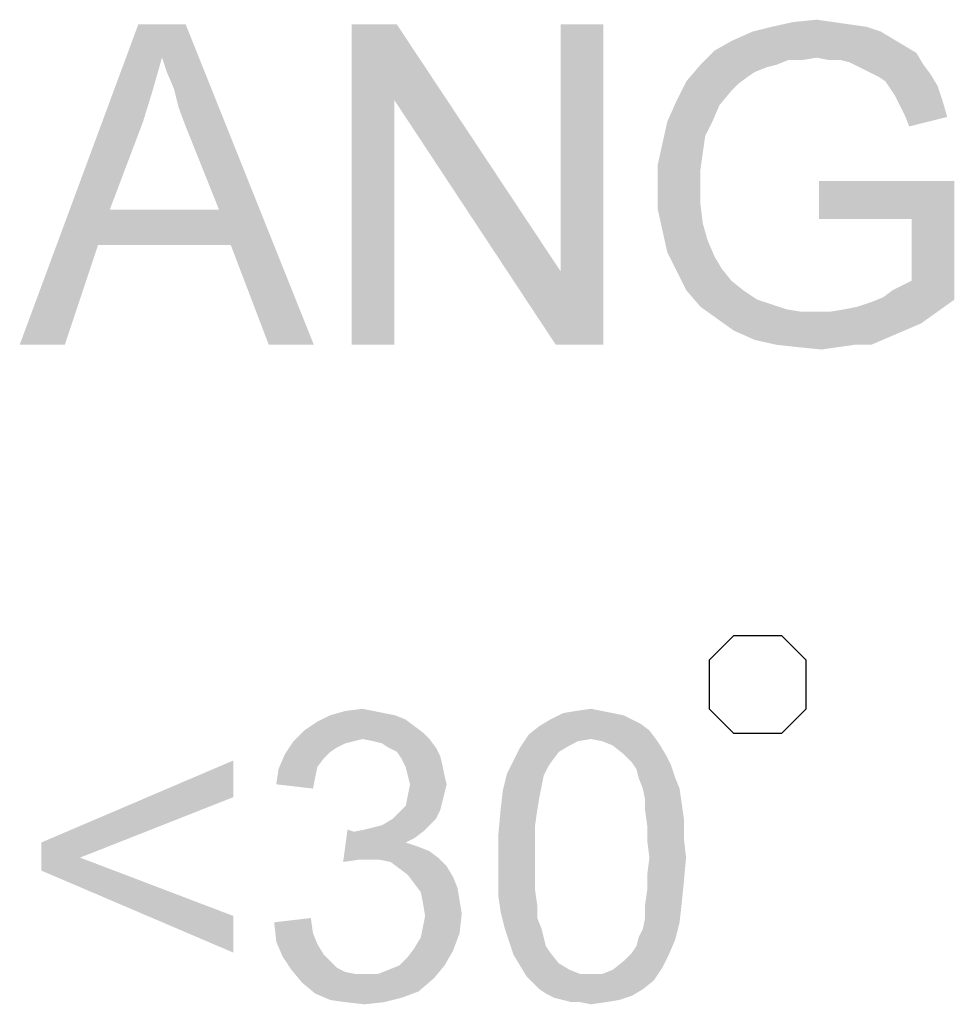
# Model space of a CAD drawing. Extents: x 0 to 841, y 0 to 594.
# Tile 85 of 102: x 805.56 to 811.98, y 50.32 to 57.08. Entities that reach past the tile are written whole.
import ezdxf

# ---------------------------------------------------------------- set-up
doc = ezdxf.new("R2010")
doc.units = 0
doc.header["$LTSCALE"] = 46.255
doc.header["$MEASUREMENT"] = 0
doc.layers.get('0').update_dxf_attribs({"linetype": 'CONTINUOUS'})

msp = doc.modelspace()

# ---------------------------------------------------------------- linework, layer by layer
at = {"color": 6, "linetype": 'Continuous'}
msp.add_lwpolyline([(810.29857, 52.68333), (810.29857, 52.35), (810.46524, 52.18333), (810.79858, 52.18333), (810.9652, 52.35), (810.9652, 52.68333), (810.79858, 52.85), (810.46524, 52.85), (810.29857, 52.68333)], dxfattribs=at)
at = {"color": 1, "linetype": 'Continuous'}
for points in [[(810.87509, 57.0663), (811.03806, 57.08259), (811.15213, 57.0663)], [(806.54028, 56.82185), (805.5625, 54.85), (806.37731, 57.05)], [(806.37731, 57.05), (806.70324, 57.05), (806.54028, 56.82185)], [(806.57287, 56.72407), (806.54028, 56.82185), (806.70324, 57.05)], [(806.62176, 56.61), (806.57287, 56.72407), (806.70324, 57.05)], [(806.65435, 56.47963), (806.62176, 56.61), (806.70324, 57.05)], [(806.70324, 56.34926), (806.65435, 56.47963), (806.70324, 57.05)], [(806.93139, 55.77889), (806.70324, 56.34926), (806.70324, 57.05)], [(807.01287, 55.53444), (806.93139, 55.77889), (806.70324, 57.05)], [(807.27361, 54.85), (807.01287, 55.53444), (806.70324, 57.05)], [(807.27361, 54.85), (806.70324, 57.05), (807.58324, 54.85)], [(808.15361, 57.05), (808.13731, 56.52852), (807.84398, 54.85)], [(808.15361, 57.05), (807.84398, 54.85), (807.84398, 57.05)], [(808.13731, 56.52852), (808.15361, 57.05), (809.27806, 55.35519)], [(809.24546, 54.85), (809.27806, 55.35519), (809.57139, 57.05)], [(809.24546, 54.85), (809.57139, 57.05), (809.57139, 54.85)], [(809.57139, 57.05), (809.27806, 55.35519), (809.27806, 57.05)], [(811.38028, 57.0337), (810.59806, 57.00111), (810.72843, 57.0337)], [(810.59806, 57.00111), (811.38028, 57.0337), (811.47806, 57.00111)], [(811.15213, 57.0663), (811.2662, 57.05), (810.72843, 57.0337)], [(811.15213, 57.0663), (810.72843, 57.0337), (810.87509, 57.0663)], [(810.72843, 57.0337), (811.2662, 57.05), (811.38028, 57.0337)], [(811.47806, 57.00111), (811.55954, 56.95222), (810.45139, 56.93593)], [(811.47806, 57.00111), (810.45139, 56.93593), (810.59806, 57.00111)], [(810.45139, 56.93593), (811.55954, 56.95222), (811.64102, 56.90333)], [(811.03806, 56.82185), (810.23954, 56.77296), (810.33731, 56.87074)], [(811.64102, 56.90333), (810.33731, 56.87074), (810.45139, 56.93593)], [(810.33731, 56.87074), (811.64102, 56.90333), (811.7225, 56.85444)], [(810.33731, 56.87074), (811.7225, 56.85444), (811.03806, 56.82185)], [(806.54028, 56.82185), (806.47509, 56.5937), (805.5625, 54.85)], [(811.03806, 56.82185), (810.8425, 56.80555), (810.23954, 56.77296)], [(810.23954, 56.77296), (810.8425, 56.80555), (810.76102, 56.77296)], [(810.8425, 56.80555), (811.03806, 56.82185), (810.94028, 56.80555)], [(811.11954, 56.80555), (811.03806, 56.82185), (811.7225, 56.85444)], [(811.20102, 56.80555), (811.11954, 56.80555), (811.7225, 56.85444)], [(811.2662, 56.78926), (811.20102, 56.80555), (811.7225, 56.85444)], [(811.2662, 56.78926), (811.7225, 56.85444), (811.77139, 56.77296)], [(810.76102, 56.77296), (810.69583, 56.75667), (810.14176, 56.65889)], [(810.76102, 56.77296), (810.14176, 56.65889), (810.23954, 56.77296)], [(810.69583, 56.75667), (810.61435, 56.72407), (810.14176, 56.65889)], [(811.77139, 56.77296), (811.33139, 56.75667), (811.2662, 56.78926)], [(811.39657, 56.72407), (811.33139, 56.75667), (811.77139, 56.77296)], [(811.39657, 56.72407), (811.77139, 56.77296), (811.82028, 56.70778)], [(810.61435, 56.72407), (810.56546, 56.69148), (810.14176, 56.65889)], [(810.14176, 56.65889), (810.56546, 56.69148), (810.50028, 56.64259)], [(811.82028, 56.70778), (811.46176, 56.69148), (811.39657, 56.72407)], [(811.51065, 56.65889), (811.46176, 56.69148), (811.82028, 56.70778)], [(811.51065, 56.65889), (811.82028, 56.70778), (811.86917, 56.6263)], [(810.50028, 56.64259), (810.07657, 56.52852), (810.14176, 56.65889)], [(810.50028, 56.64259), (810.45139, 56.5937), (810.07657, 56.52852)], [(811.86917, 56.6263), (811.54324, 56.61), (811.51065, 56.65889)], [(811.57583, 56.56111), (811.54324, 56.61), (811.86917, 56.6263)], [(811.57583, 56.56111), (811.86917, 56.6263), (811.90176, 56.52852)], [(806.47509, 56.5937), (806.40991, 56.38185), (805.5625, 54.85)], [(810.07657, 56.52852), (810.45139, 56.5937), (810.36991, 56.49593)], [(811.90176, 56.52852), (811.60843, 56.49593), (811.57583, 56.56111)], [(807.84398, 54.85), (808.13731, 56.52852), (808.13731, 54.85)], [(809.27806, 55.35519), (809.24546, 54.85), (808.13731, 56.52852)], [(810.36991, 56.49593), (810.01139, 56.38185), (810.07657, 56.52852)], [(810.01139, 56.38185), (810.36991, 56.49593), (810.32102, 56.38185)], [(811.64102, 56.43074), (811.60843, 56.49593), (811.90176, 56.52852)], [(811.64102, 56.43074), (811.90176, 56.52852), (811.93435, 56.41444)], [(811.93435, 56.41444), (811.67361, 56.34926), (811.64102, 56.43074)], [(806.40991, 56.38185), (806.18176, 55.77889), (805.5625, 54.85)], [(810.32102, 56.38185), (810.27213, 56.28407), (809.9788, 56.23519)], [(810.32102, 56.38185), (809.9788, 56.23519), (810.01139, 56.38185)], [(809.9788, 56.23519), (810.27213, 56.28407), (810.25583, 56.17)], [(810.25583, 56.17), (809.9462, 56.08852), (809.9788, 56.23519)], [(809.9462, 56.08852), (810.25583, 56.17), (810.23954, 56.05593)], [(810.23954, 56.05593), (809.9462, 55.92556), (809.9462, 56.08852)], [(810.23954, 56.05593), (810.23954, 55.94185), (809.9462, 55.92556)], [(809.9462, 55.92556), (810.23954, 55.94185), (810.23954, 55.81148)], [(810.23954, 55.81148), (809.9462, 55.77889), (809.9462, 55.92556)], [(811.98324, 55.97444), (811.05435, 55.7137), (811.05435, 55.97444)], [(811.68991, 55.7137), (811.05435, 55.7137), (811.98324, 55.97444)], [(811.68991, 55.29), (811.68991, 55.7137), (811.98324, 55.97444)], [(811.68991, 55.29), (811.98324, 55.97444), (811.98324, 55.15963)], [(809.9462, 55.77889), (810.23954, 55.81148), (810.25583, 55.68111)], [(806.18176, 55.77889), (806.10028, 55.53444), (805.5625, 54.85)], [(806.18176, 55.77889), (806.93139, 55.77889), (806.10028, 55.53444)], [(807.01287, 55.53444), (806.10028, 55.53444), (806.93139, 55.77889)], [(810.25583, 55.68111), (809.9788, 55.63222), (809.9462, 55.77889)], [(809.9788, 55.63222), (810.25583, 55.68111), (810.28843, 55.56704)], [(810.28843, 55.56704), (810.01139, 55.48556), (809.9788, 55.63222)], [(805.5625, 54.85), (806.10028, 55.53444), (805.87213, 54.85)], [(810.01139, 55.48556), (810.28843, 55.56704), (810.33731, 55.45296)], [(810.33731, 55.45296), (810.07657, 55.35519), (810.01139, 55.48556)], [(810.33731, 55.45296), (810.3862, 55.37148), (810.07657, 55.35519)], [(810.07657, 55.35519), (810.3862, 55.37148), (810.45139, 55.29)], [(810.45139, 55.29), (810.14176, 55.22482), (810.07657, 55.35519)], [(810.14176, 55.22482), (810.45139, 55.29), (810.53287, 55.22482)], [(811.49435, 55.17593), (811.62472, 55.25741), (811.68991, 55.29)], [(811.98324, 55.15963), (811.49435, 55.17593), (811.68991, 55.29)], [(811.49435, 55.17593), (811.55954, 55.22482), (811.62472, 55.25741)], [(810.53287, 55.22482), (810.23954, 55.11074), (810.14176, 55.22482)], [(810.53287, 55.22482), (810.63065, 55.15963), (810.23954, 55.11074)], [(810.63065, 55.15963), (810.72843, 55.12704), (810.23954, 55.11074)], [(810.23954, 55.11074), (810.72843, 55.12704), (810.8262, 55.09445)], [(811.13583, 55.07815), (811.23361, 55.09445), (811.98324, 55.15963)], [(811.13583, 55.07815), (811.98324, 55.15963), (811.86917, 55.07815)], [(811.23361, 55.09445), (811.31509, 55.11074), (811.98324, 55.15963)], [(811.31509, 55.11074), (811.41287, 55.14333), (811.98324, 55.15963)], [(811.98324, 55.15963), (811.41287, 55.14333), (811.49435, 55.17593)], [(810.8262, 55.09445), (810.35361, 55.02926), (810.23954, 55.11074)], [(810.8262, 55.09445), (810.92398, 55.07815), (810.35361, 55.02926)], [(811.13583, 55.07815), (811.86917, 55.07815), (810.35361, 55.02926)], [(811.03806, 55.07815), (811.13583, 55.07815), (810.35361, 55.02926)], [(810.92398, 55.07815), (811.03806, 55.07815), (810.35361, 55.02926)], [(810.35361, 55.02926), (811.86917, 55.07815), (811.75509, 54.99667)], [(811.75509, 54.99667), (810.46769, 54.94778), (810.35361, 55.02926)], [(810.46769, 54.94778), (811.75509, 54.99667), (811.64102, 54.94778)], [(811.64102, 54.94778), (810.61435, 54.88259), (810.46769, 54.94778)], [(811.64102, 54.94778), (811.52694, 54.89889), (810.61435, 54.88259)], [(810.76102, 54.85), (810.61435, 54.88259), (811.52694, 54.89889)], [(811.2988, 54.85), (810.76102, 54.85), (811.52694, 54.89889)], [(811.2988, 54.85), (810.90769, 54.8337), (810.76102, 54.85)], [(810.90769, 54.8337), (811.2988, 54.85), (811.18472, 54.8337)], [(811.2988, 54.85), (811.52694, 54.89889), (811.41287, 54.85)], [(811.18472, 54.8337), (811.07065, 54.81741), (810.90769, 54.8337)]]:
    msp.add_solid(points, dxfattribs=at)
at = {"color": 6, "linetype": 'Continuous'}
for points in [[(807.79954, 52.33518), (807.91806, 52.35), (807.99213, 52.33518)], [(809.38472, 52.33518), (809.48843, 52.35), (809.5625, 52.33518)], [(808.14028, 52.30556), (808.21435, 52.27593), (807.60694, 52.26111)], [(808.14028, 52.30556), (807.60694, 52.26111), (807.69583, 52.30556)], [(807.60694, 52.26111), (808.21435, 52.27593), (808.27361, 52.23148)], [(807.99213, 52.33518), (808.0662, 52.32037), (807.69583, 52.30556)], [(807.99213, 52.33518), (807.69583, 52.30556), (807.79954, 52.33518)], [(807.69583, 52.30556), (808.0662, 52.32037), (808.14028, 52.30556)], [(809.76991, 52.27593), (809.82917, 52.2463), (809.13287, 52.23148)], [(809.76991, 52.27593), (809.13287, 52.23148), (809.20694, 52.27593)], [(809.63657, 52.32037), (809.71065, 52.30556), (809.20694, 52.27593)], [(809.63657, 52.32037), (809.20694, 52.27593), (809.29583, 52.32037)], [(809.20694, 52.27593), (809.71065, 52.30556), (809.76991, 52.27593)], [(809.5625, 52.33518), (809.29583, 52.32037), (809.38472, 52.33518)], [(809.29583, 52.32037), (809.5625, 52.33518), (809.63657, 52.32037)], [(808.27361, 52.23148), (807.51806, 52.20185), (807.60694, 52.26111)], [(807.51806, 52.20185), (808.27361, 52.23148), (808.33287, 52.18704)], [(809.88843, 52.20185), (809.0588, 52.17222), (809.13287, 52.23148)], [(809.13287, 52.23148), (809.82917, 52.2463), (809.88843, 52.20185)], [(808.33287, 52.18704), (807.44398, 52.12778), (807.51806, 52.20185)], [(808.33287, 52.18704), (807.91806, 52.14259), (807.44398, 52.12778)], [(807.44398, 52.12778), (807.91806, 52.14259), (807.8588, 52.12778)], [(807.91806, 52.14259), (808.33287, 52.18704), (808.37731, 52.14259)], [(808.37731, 52.14259), (807.99213, 52.12778), (807.91806, 52.14259)], [(808.05139, 52.11296), (807.99213, 52.12778), (808.37731, 52.14259)], [(808.09583, 52.08333), (808.05139, 52.11296), (808.37731, 52.14259)], [(808.09583, 52.08333), (808.37731, 52.14259), (808.42176, 52.08333)], [(809.48843, 52.14259), (808.99954, 52.08333), (809.0588, 52.17222)], [(809.48843, 52.14259), (809.39954, 52.12778), (808.99954, 52.08333)], [(809.48843, 52.14259), (809.0588, 52.17222), (809.88843, 52.20185)], [(809.48843, 52.14259), (809.88843, 52.20185), (809.93287, 52.14259)], [(809.93287, 52.14259), (809.5625, 52.12778), (809.48843, 52.14259)], [(809.63657, 52.09815), (809.5625, 52.12778), (809.93287, 52.14259)], [(809.63657, 52.09815), (809.93287, 52.14259), (809.9625, 52.09815)], [(807.8588, 52.12778), (807.79954, 52.11296), (807.38472, 52.03889)], [(807.8588, 52.12778), (807.38472, 52.03889), (807.44398, 52.12778)], [(807.79954, 52.11296), (807.74028, 52.08333), (807.38472, 52.03889)], [(807.74028, 52.08333), (807.69583, 52.0537), (807.38472, 52.03889)], [(808.42176, 52.08333), (808.15509, 52.0537), (808.09583, 52.08333)], [(808.15509, 52.0537), (808.42176, 52.08333), (808.45139, 52.02407)], [(809.2662, 52.0537), (808.95509, 51.99444), (808.99954, 52.08333)], [(809.39954, 52.12778), (809.34028, 52.09815), (808.99954, 52.08333)], [(808.99954, 52.08333), (809.34028, 52.09815), (809.2662, 52.0537)], [(809.9625, 52.09815), (809.71065, 52.03889), (809.63657, 52.09815)], [(809.71065, 52.03889), (809.9625, 52.09815), (810.00694, 52.02407)], [(807.65139, 52.00926), (807.34028, 51.93519), (807.38472, 52.03889)], [(807.65139, 52.00926), (807.60694, 51.95), (807.34028, 51.93519)], [(807.38472, 52.03889), (807.69583, 52.0537), (807.65139, 52.00926)], [(808.45139, 52.02407), (808.18472, 52.00926), (808.15509, 52.0537)], [(808.18472, 52.00926), (808.45139, 52.02407), (808.4662, 51.96481)], [(808.4662, 51.96481), (808.21435, 51.95), (808.18472, 52.00926)], [(808.95509, 51.99444), (809.2662, 52.0537), (809.22176, 51.99444)], [(810.00694, 52.02407), (809.76991, 51.97963), (809.71065, 52.03889)], [(809.76991, 51.97963), (810.00694, 52.02407), (810.03657, 51.96481)], [(807.02917, 51.74259), (805.71065, 51.43148), (807.02917, 51.99444)], [(807.59213, 51.87593), (807.32546, 51.83148), (807.34028, 51.93519)], [(807.34028, 51.93519), (807.60694, 51.95), (807.59213, 51.87593)], [(808.22917, 51.89074), (808.21435, 51.95), (808.4662, 51.96481)], [(808.22917, 51.89074), (808.4662, 51.96481), (808.48102, 51.89074)], [(809.22176, 51.99444), (809.19213, 51.95), (808.91065, 51.90556)], [(809.22176, 51.99444), (808.91065, 51.90556), (808.95509, 51.99444)], [(808.91065, 51.90556), (809.19213, 51.95), (809.1625, 51.89074)], [(810.03657, 51.96481), (809.79954, 51.93519), (809.76991, 51.97963)], [(809.81435, 51.87593), (809.79954, 51.93519), (810.03657, 51.96481)], [(809.81435, 51.87593), (810.03657, 51.96481), (810.0662, 51.87593)], [(807.32546, 51.83148), (807.59213, 51.87593), (807.57731, 51.80185)], [(808.48102, 51.89074), (808.24398, 51.83148), (808.22917, 51.89074)], [(808.24398, 51.83148), (808.48102, 51.89074), (808.49583, 51.83148)], [(809.1625, 51.89074), (808.88102, 51.78704), (808.91065, 51.90556)], [(809.1625, 51.89074), (809.14769, 51.81667), (808.88102, 51.78704)], [(810.0662, 51.87593), (809.84398, 51.80185), (809.81435, 51.87593)], [(809.84398, 51.80185), (810.0662, 51.87593), (810.09583, 51.80185)], [(808.49583, 51.83148), (808.48102, 51.77222), (808.22917, 51.75741)], [(808.49583, 51.83148), (808.22917, 51.75741), (808.24398, 51.83148)], [(808.88102, 51.78704), (809.14769, 51.81667), (809.13287, 51.74259)], [(810.09583, 51.80185), (809.8588, 51.72778), (809.84398, 51.80185)], [(809.8588, 51.72778), (810.09583, 51.80185), (810.11065, 51.69815)], [(805.71065, 51.43148), (807.02917, 51.74259), (805.97731, 51.32778)], [(808.4662, 51.71296), (808.21435, 51.68333), (808.22917, 51.75741)], [(808.22917, 51.75741), (808.48102, 51.77222), (808.4662, 51.71296)], [(809.13287, 51.74259), (808.8662, 51.6537), (808.88102, 51.78704)], [(808.8662, 51.6537), (809.13287, 51.74259), (809.11806, 51.6537)], [(808.45139, 51.6537), (808.16991, 51.63889), (808.21435, 51.68333)], [(808.21435, 51.68333), (808.4662, 51.71296), (808.45139, 51.6537)], [(810.11065, 51.69815), (809.8588, 51.6537), (809.8588, 51.72778)], [(809.8588, 51.6537), (810.11065, 51.69815), (810.12546, 51.59444)], [(808.12546, 51.59445), (808.16991, 51.63889), (808.45139, 51.6537)], [(808.12546, 51.59445), (808.45139, 51.6537), (808.42176, 51.59445)], [(809.11806, 51.6537), (809.10324, 51.55), (808.85139, 51.49074)], [(809.11806, 51.6537), (808.85139, 51.49074), (808.8662, 51.6537)], [(810.12546, 51.59444), (809.87361, 51.55), (809.8588, 51.6537)], [(807.8588, 51.50556), (807.93287, 51.52037), (808.37731, 51.55)], [(807.8588, 51.50556), (808.37731, 51.55), (808.33287, 51.50556)], [(807.93287, 51.52037), (807.99213, 51.53519), (808.37731, 51.55)], [(808.37731, 51.55), (807.99213, 51.53519), (808.05139, 51.55)], [(808.42176, 51.59445), (808.05139, 51.55), (808.12546, 51.59445)], [(808.05139, 51.55), (808.42176, 51.59445), (808.37731, 51.55)], [(808.85139, 51.49074), (809.10324, 51.55), (809.10324, 51.4463)], [(809.87361, 51.55), (810.12546, 51.59444), (810.12546, 51.46111)], [(810.12546, 51.46111), (809.87361, 51.4463), (809.87361, 51.55)], [(807.8588, 51.50556), (807.78472, 51.29815), (807.81435, 51.52037)], [(808.33287, 51.50556), (808.27361, 51.46111), (807.78472, 51.29815)], [(807.8588, 51.50556), (808.33287, 51.50556), (807.78472, 51.29815)], [(808.27361, 51.46111), (808.21435, 51.43148), (807.78472, 51.29815)], [(809.10324, 51.4463), (808.85139, 51.32778), (808.85139, 51.49074)], [(809.88843, 51.32778), (809.87361, 51.4463), (810.12546, 51.46111)], [(809.88843, 51.32778), (810.12546, 51.46111), (810.14028, 51.32778)], [(805.97731, 51.32778), (805.71065, 51.23889), (805.71065, 51.43148)], [(808.21435, 51.43148), (808.30324, 51.40185), (807.78472, 51.29815)], [(808.30324, 51.40185), (807.88843, 51.31296), (807.78472, 51.29815)], [(808.30324, 51.40185), (808.37731, 51.37222), (807.88843, 51.31296)], [(808.85139, 51.32778), (809.10324, 51.4463), (809.10324, 51.32778)], [(805.71065, 51.23889), (805.97731, 51.32778), (807.02917, 50.92778)], [(808.37731, 51.37222), (808.43657, 51.32778), (807.88843, 51.31296)], [(807.9625, 51.31296), (807.88843, 51.31296), (808.43657, 51.32778)], [(808.03657, 51.31296), (807.9625, 51.31296), (808.43657, 51.32778)], [(808.11065, 51.29815), (808.03657, 51.31296), (808.43657, 51.32778)], [(808.11065, 51.29815), (808.43657, 51.32778), (808.49583, 51.26852)], [(809.10324, 51.32778), (809.10324, 51.20926), (808.85139, 51.19444)], [(809.10324, 51.32778), (808.85139, 51.19444), (808.85139, 51.32778)], [(810.14028, 51.32778), (809.87361, 51.20926), (809.88843, 51.32778)], [(809.87361, 51.20926), (810.14028, 51.32778), (810.12546, 51.16481)], [(808.49583, 51.26852), (808.16991, 51.2537), (808.11065, 51.29815)], [(808.22917, 51.20926), (808.16991, 51.2537), (808.49583, 51.26852)], [(808.22917, 51.20926), (808.49583, 51.26852), (808.54028, 51.19444)], [(807.02917, 50.92778), (807.02917, 50.67593), (805.71065, 51.23889)], [(808.54028, 51.19444), (808.27361, 51.15), (808.22917, 51.20926)], [(808.27361, 51.15), (808.54028, 51.19444), (808.56991, 51.12037)], [(808.85139, 51.19444), (809.10324, 51.20926), (809.10324, 51.10556)], [(809.10324, 51.10556), (808.85139, 51.06111), (808.85139, 51.19444)], [(810.12546, 51.16481), (809.87361, 51.10556), (809.87361, 51.20926)], [(808.56991, 51.12037), (808.31806, 51.09074), (808.27361, 51.15)], [(809.87361, 51.10556), (810.12546, 51.16481), (810.11065, 51.01667)], [(808.31806, 51.09074), (808.56991, 51.12037), (808.58472, 51.03148)], [(808.58472, 51.03148), (808.33287, 51.01667), (808.31806, 51.09074)], [(808.85139, 51.06111), (809.10324, 51.10556), (809.11806, 51.00185)], [(809.11806, 51.00185), (808.8662, 50.95741), (808.85139, 51.06111)], [(810.11065, 51.01667), (809.8588, 51.00185), (809.87361, 51.10556)], [(808.33287, 51.01667), (808.58472, 51.03148), (808.59954, 50.94259)], [(808.59954, 50.94259), (808.34769, 50.92778), (808.33287, 51.01667)], [(808.8662, 50.95741), (809.11806, 51.00185), (809.11806, 50.91296)], [(809.8588, 50.91296), (809.8588, 51.00185), (810.11065, 51.01667)], [(809.8588, 50.91296), (810.11065, 51.01667), (810.09583, 50.88333)], [(808.33287, 50.8537), (808.34769, 50.92778), (808.59954, 50.94259)], [(808.33287, 50.8537), (808.59954, 50.94259), (808.58472, 50.80926)], [(809.11806, 50.91296), (808.89583, 50.83889), (808.8662, 50.95741)], [(807.31065, 50.88333), (807.5625, 50.91296), (807.57731, 50.80926)], [(807.57731, 50.80926), (807.32546, 50.75), (807.31065, 50.88333)], [(808.58472, 50.80926), (808.31806, 50.77963), (808.33287, 50.8537)], [(808.89583, 50.83889), (809.11806, 50.91296), (809.14769, 50.83889)], [(809.81435, 50.77963), (809.84398, 50.83889), (810.09583, 50.88333)], [(809.81435, 50.77963), (810.09583, 50.88333), (810.0662, 50.76481)], [(810.09583, 50.88333), (809.84398, 50.83889), (809.8588, 50.91296)], [(807.32546, 50.75), (807.57731, 50.80926), (807.60694, 50.73519)], [(808.27361, 50.70556), (808.31806, 50.77963), (808.58472, 50.80926)], [(808.27361, 50.70556), (808.58472, 50.80926), (808.54028, 50.69074)], [(809.14769, 50.83889), (808.92546, 50.75), (808.89583, 50.83889)], [(809.14769, 50.83889), (809.1625, 50.77963), (808.92546, 50.75)], [(807.60694, 50.73519), (807.36991, 50.6463), (807.32546, 50.75)], [(807.60694, 50.73519), (807.65139, 50.66111), (807.36991, 50.6463)], [(808.92546, 50.75), (809.1625, 50.77963), (809.17731, 50.72037)], [(809.17731, 50.72037), (808.95509, 50.66111), (808.92546, 50.75)], [(809.17731, 50.72037), (809.20694, 50.67593), (808.95509, 50.66111)], [(809.76991, 50.67593), (809.79954, 50.72037), (810.0662, 50.76481)], [(809.76991, 50.67593), (810.0662, 50.76481), (810.02176, 50.66111)], [(810.0662, 50.76481), (809.79954, 50.72037), (809.81435, 50.77963)], [(807.36991, 50.6463), (807.65139, 50.66111), (807.69583, 50.61667)], [(808.16991, 50.58704), (808.22917, 50.6463), (808.54028, 50.69074)], [(808.16991, 50.58704), (808.54028, 50.69074), (808.48102, 50.58704)], [(808.54028, 50.69074), (808.22917, 50.6463), (808.27361, 50.70556)], [(808.95509, 50.66111), (809.20694, 50.67593), (809.2662, 50.60185)], [(809.2662, 50.60185), (808.99954, 50.58704), (808.95509, 50.66111)], [(810.02176, 50.66111), (809.71065, 50.61667), (809.76991, 50.67593)], [(809.71065, 50.61667), (810.02176, 50.66111), (809.97731, 50.57222)], [(807.69583, 50.61667), (807.42917, 50.55741), (807.36991, 50.6463)], [(807.69583, 50.61667), (807.74028, 50.57222), (807.42917, 50.55741)], [(808.02176, 50.52778), (808.09583, 50.55741), (808.48102, 50.58704)], [(808.02176, 50.52778), (808.48102, 50.58704), (808.40694, 50.49815)], [(808.48102, 50.58704), (808.09583, 50.55741), (808.16991, 50.58704)], [(808.99954, 50.58704), (809.2662, 50.60185), (809.34028, 50.55741)], [(809.34028, 50.55741), (809.04398, 50.51296), (808.99954, 50.58704)], [(809.97731, 50.57222), (809.63657, 50.55741), (809.71065, 50.61667)], [(807.42917, 50.55741), (807.74028, 50.57222), (807.79954, 50.54259)], [(807.79954, 50.54259), (807.50324, 50.46852), (807.42917, 50.55741)], [(807.79954, 50.54259), (807.87361, 50.52778), (807.50324, 50.46852)], [(808.02176, 50.52778), (808.40694, 50.49815), (807.50324, 50.46852)], [(807.93287, 50.52778), (808.02176, 50.52778), (807.50324, 50.46852)], [(807.87361, 50.52778), (807.93287, 50.52778), (807.50324, 50.46852)], [(809.34028, 50.55741), (809.41435, 50.52778), (809.04398, 50.51296)], [(809.48843, 50.52778), (809.5625, 50.52778), (809.04398, 50.51296)], [(809.41435, 50.52778), (809.48843, 50.52778), (809.04398, 50.51296)], [(809.91806, 50.48333), (809.04398, 50.51296), (809.5625, 50.52778)], [(809.5625, 50.52778), (809.63657, 50.55741), (809.97731, 50.57222)], [(809.5625, 50.52778), (809.97731, 50.57222), (809.91806, 50.48333)], [(807.50324, 50.46852), (808.40694, 50.49815), (808.30324, 50.40926)], [(808.30324, 50.40926), (807.59213, 50.39444), (807.50324, 50.46852)], [(809.91806, 50.48333), (809.08843, 50.46852), (809.04398, 50.51296)], [(809.13287, 50.42407), (809.08843, 50.46852), (809.91806, 50.48333)], [(809.13287, 50.42407), (809.91806, 50.48333), (809.84398, 50.42407)], [(807.59213, 50.39444), (808.30324, 50.40926), (808.18472, 50.36481)], [(808.18472, 50.36481), (807.69583, 50.35), (807.59213, 50.39444)], [(809.84398, 50.42407), (809.17731, 50.39444), (809.13287, 50.42407)], [(809.17731, 50.39444), (809.84398, 50.42407), (809.76991, 50.37963)], [(809.76991, 50.37963), (809.23657, 50.36481), (809.17731, 50.39444)], [(809.29583, 50.35), (809.23657, 50.36481), (809.76991, 50.37963)], [(809.29583, 50.35), (809.76991, 50.37963), (809.68102, 50.35)], [(807.79954, 50.33519), (807.69583, 50.35), (808.18472, 50.36481)], [(807.79954, 50.33519), (808.18472, 50.36481), (808.0662, 50.33519)], [(808.0662, 50.33519), (807.93287, 50.32037), (807.79954, 50.33519)], [(809.68102, 50.35), (809.35509, 50.33519), (809.29583, 50.35)], [(809.41435, 50.33519), (809.35509, 50.33519), (809.68102, 50.35)], [(809.41435, 50.33519), (809.68102, 50.35), (809.59213, 50.33519)], [(809.59213, 50.33519), (809.48843, 50.32037), (809.41435, 50.33519)]]:
    msp.add_solid(points, dxfattribs=at)

doc.saveas('drawing.dxf')
